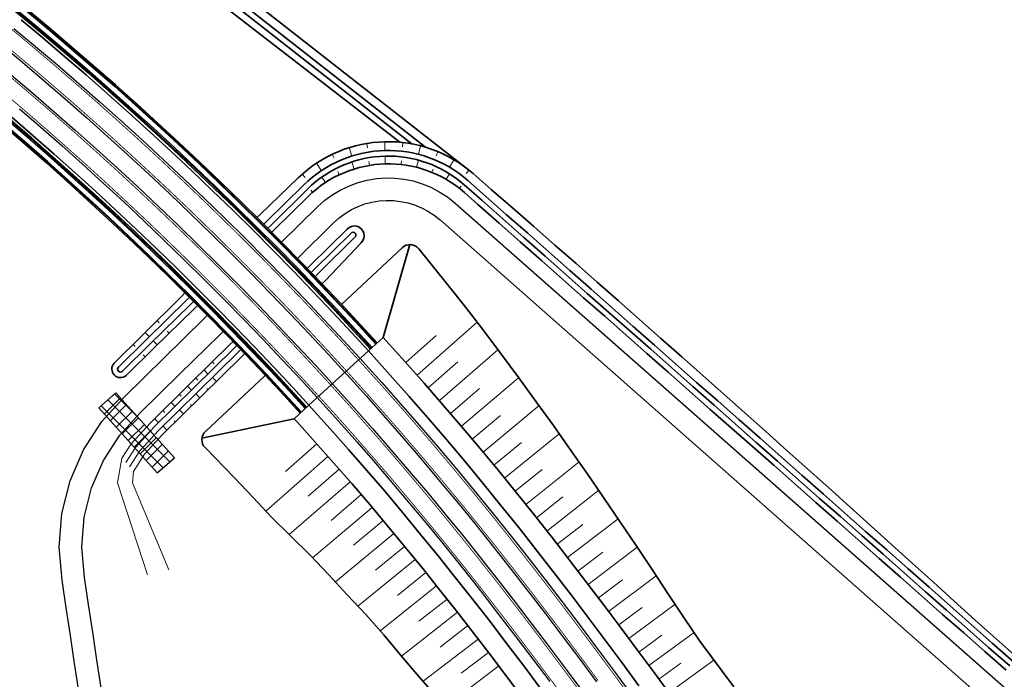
# Model space of a CAD drawing. Header units: metres. Extents: x 154839 to 161660, y 370737 to 378039.
# Tile 117 of 121: x 155681 to 155856, y 377030 to 377147. Entities that reach past the tile are written whole.
import ezdxf

# ---------------------------------------------------------------- set-up
doc = ezdxf.new("R2010")
doc.units = ezdxf.units.M
doc.linetypes.add('VW-3-3_STREEP', pattern=[6, 3, -3])
for name, color, linetype, lineweight in [('B-WE-GW-TALUDARCERING_KORT-G', 100, 'Continuous', 18), ('B-WE-GW-TALUDARCERING_LANG-G', 100, 'Continuous', 18), ('B-WE-GW-TALUDARCERING_WATER-G', 130, 'Continuous', 18), ('dwm-kunstwerklijn', 252, 'Continuous', 30), ('N-CO-BC-BETONVORM-G', 2, 'Continuous', 35), ('N-WE-BV-GELEIDECONSTRUCTIE_GELEIDERAIL_KUNSTWERK-G', 1, 'BV-GELEIDERAIL-K', 9), ('N-WE-BV-LEUNING-G', 1, 'BV-LEUNING', 9), ('N-WE-GW-GRONDWERK-G', 100, 'Continuous', 35), ('N-WE-GW-GRONDWERK_BERM-G', 100, 'Continuous', 35), ('N-WE-GW-WATERGANG-G', 130, 'Continuous', 35), ('N-WE-VH-VERHARDING_HALFVERHARDING_BERM-G', 252, 'Continuous', 35), ('N-WE-VH-VERHARDING_KANTVERHARDING-G', 210, 'Continuous', 30), ('N-WE-VW-MARKERING_LANGS_STREEP_33_015-G', 7, 'VW-3-3_STREEP', 35), ('N-WE-VW-MARKERING_LANGS_STREEP_DOORGETROKKEN_015-G', 7, 'Continuous', 35)]:
    doc.layers.add(name, color=color, linetype=linetype, lineweight=lineweight)
doc.layers.add('TDNL----_ontlastconstructie leidingen', color=160, linetype='Continuous')
doc.linetypes.add('BV-GELEIDERAIL-K', pattern='A,2,-1,[170,NLCS.shx,S=0.5,R=0,X=0,Y=0],-1', length=4)
doc.linetypes.add('BV-LEUNING', pattern='A,1,[69,NLCS.shx,S=0.2,R=0,X=0,Y=0],1', length=2)

msp = doc.modelspace()

# ---------------------------------------------------------------- hatches: boundary and pattern name
at = {"layer": 'TDNL----_ontlastconstructie leidingen'}
h = msp.add_hatch(dxfattribs=at)
h.set_pattern_fill('ANSI37', color=256, scale=0.5)
h.paths.add_polyline_path([(155708.32, 377069.34), (155697.91, 377080.92), (155694.92, 377078.25), (155705.28, 377066.67)])

# ---------------------------------------------------------------- linework, layer by layer
at = {"layer": 'B-WE-GW-TALUDARCERING_KORT-G'}
for p, q in [((155749.41, 377086.27), (155754.78, 377091.07)), ((155753.38, 377081.77), (155758.64, 377086.38)), ((155757.31, 377077.23), (155762.45, 377081.65)), ((155761.19, 377072.66), (155766.21, 377076.89)), ((155765.03, 377068.05), (155769.93, 377072.09)), ((155733.58, 377071.86), (155728.06, 377066.93)), ((155737.55, 377067.36), (155732.07, 377062.57)), ((155768.83, 377063.41), (155773.61, 377067.27)), ((155741.48, 377062.82), (155736.13, 377058.24)), ((155772.58, 377058.72), (155777.24, 377062.41)), ((155745.35, 377058.24), (155740.12, 377053.86)), ((155776.28, 377054), (155780.82, 377057.53)), ((155749.19, 377053.63), (155744.03, 377049.39)), ((155779.95, 377049.25), (155784.36, 377052.63)), ((155752.97, 377048.97), (155747.93, 377044.91)), ((155783.58, 377044.48), (155787.86, 377047.71)), ((155756.71, 377044.28), (155751.72, 377040.34)), ((155787.19, 377039.68), (155791.34, 377042.78)), ((155760.41, 377039.55), (155755.48, 377035.73)), ((155790.76, 377034.86), (155794.81, 377037.86)), ((155764.06, 377034.8), (155759.24, 377031.11)), ((155794.31, 377030.03), (155798.23, 377032.9))]:
    msp.add_line(p, q, dxfattribs=at)
at = {"layer": 'B-WE-GW-TALUDARCERING_LANG-G'}
for p, q in [((155751.4, 377084.02), (155762.04, 377093.43)), ((155755.35, 377079.51), (155765.75, 377088.53)), ((155759.26, 377074.96), (155769.42, 377083.59)), ((155763.12, 377070.36), (155773.04, 377078.63)), ((155766.93, 377065.73), (155776.62, 377073.64)), ((155735.57, 377069.61), (155724.55, 377059.88)), ((155770.7, 377061.06), (155780.15, 377068.62)), ((155739.52, 377065.1), (155728.69, 377055.72)), ((155774.43, 377056.36), (155783.63, 377063.59)), ((155743.42, 377060.54), (155732.86, 377051.59)), ((155778.12, 377051.63), (155787.07, 377058.54)), ((155747.28, 377055.94), (155736.89, 377047.32)), ((155781.77, 377046.87), (155790.47, 377053.48)), ((155751.08, 377051.3), (155740.89, 377043.01)), ((155785.39, 377042.08), (155793.82, 377048.42)), ((155754.85, 377046.63), (155744.83, 377038.65)), ((155788.98, 377037.27), (155797.18, 377043.36)), ((155758.57, 377041.92), (155748.62, 377034.15)), ((155762.24, 377037.18), (155752.47, 377029.67)), ((155792.54, 377032.45), (155800.55, 377038.34)), ((155796.08, 377027.61), (155804.08, 377033.44)), ((155765.88, 377032.41), (155756.32, 377025.16))]:
    msp.add_line(p, q, dxfattribs=at)
at = {"layer": 'B-WE-GW-TALUDARCERING_WATER-G'}
for p, q in [((155739.8, 377122.94), (155739.33, 377124.44)), ((155742.58, 377124.41), (155742.46, 377125.18)), ((155745.69, 377123.93), (155745.66, 377125.49)), ((155748.78, 377124.57), (155748.87, 377125.34)), ((155751.64, 377123.25), (155752.03, 377124.75)), ((155736.67, 377122.55), (155736.33, 377123.26)), ((155745.71, 377122.93), (155745.74, 377121.57)), ((155754.78, 377123.01), (155755.07, 377123.72)), ((155734.4, 377120.35), (155733.53, 377121.68)), ((155739.82, 377121.9), (155740.21, 377120.64)), ((155742.84, 377121.96), (155742.95, 377121.3)), ((155748.63, 377122.12), (155748.55, 377121.45)), ((155751.64, 377122.22), (155751.32, 377120.95)), ((155757.16, 377120.96), (155757.94, 377122.28)), ((155731.5, 377119.12), (155730.98, 377119.72)), ((155734.48, 377119.2), (155735.11, 377118.23)), ((155737.32, 377120.18), (155737.58, 377119.62)), ((155754.23, 377120.64), (155754, 377120.06)), ((155757.12, 377119.81), (155756.54, 377118.82)), ((155760.11, 377119.86), (155760.59, 377120.46)), ((155759.21, 377117.63), (155758.89, 377117.22)), ((155732.51, 377116.9), (155732.85, 377116.51)), ((155705.62, 377093.33), (155705.24, 377093.72)), ((155703.87, 377090.84), (155703.11, 377091.61)), ((155707.05, 377091.87), (155707.4, 377091.52)), ((155701.35, 377089.12), (155700.97, 377089.5)), ((155704.56, 377090.12), (155705.27, 377089.41)), ((155702.78, 377087.66), (155703.13, 377087.31)), ((155715.04, 377086.4), (155715.39, 377086.04)), ((155713.58, 377084.96), (155714.28, 377084.24)), ((155712.11, 377083.52), (155712.46, 377083.16)), ((155715.77, 377082.92), (155715.08, 377083.63)), ((155709.19, 377080.64), (155709.54, 377080.28)), ((155710.65, 377082.08), (155711.35, 377081.37)), ((155712.85, 377080.04), (155712.15, 377080.75)), ((155714.31, 377081.48), (155714.1, 377081.69)), ((155707.72, 377079.2), (155708.43, 377078.49)), ((155706.26, 377077.76), (155706.61, 377077.41)), ((155709.92, 377077.16), (155709.22, 377077.87)), ((155711.39, 377078.6), (155711.18, 377078.81)), ((155704.8, 377076.32), (155705.5, 377075.61)), ((155708.46, 377075.72), (155708.25, 377075.93)), ((155707, 377074.28), (155706.3, 377074.99))]:
    msp.add_line(p, q, dxfattribs=at)
at = {"layer": 'B-WE-GW-TALUDARCERING_WATER-G', "elevation": 0, "flags": 128}
for points in [[(155698.99, 377069.31), (155700.62, 377071.82), (155704.07, 377075.6), (155711.05, 377082.47), (155718.17, 377089.49), (155718.72, 377090.03)], [(155699.67, 377068.52), (155701.42, 377071.21), (155704.79, 377074.91), (155711.75, 377081.76), (155718.87, 377088.77), (155719.42, 377089.31)], [(155700.35, 377067.74), (155702.21, 377070.6), (155705.51, 377074.22), (155712.45, 377081.05), (155719.58, 377088.06), (155720.12, 377088.6)], [(155701.03, 377066.95), (155703.01, 377069.98), (155706.23, 377073.52), (155713.15, 377080.33), (155720.28, 377087.35), (155720.82, 377087.89)]]:
    msp.add_lwpolyline(points, dxfattribs=at)
at = {"layer": 'B-WE-GW-TALUDARCERING_WATER-G', "flags": 128}
for points in [[(155703.54, 377048.58), (155698.24, 377064.93), (155698.99, 377069.31)], [(155707.34, 377049.46), (155700.89, 377064.93), (155701.03, 377066.95)]]:
    msp.add_lwpolyline(points, dxfattribs=at)
at = {"layer": 'dwm-kunstwerklijn', "flags": 128}
msp.add_lwpolyline([(155742.76, 377088.33), (155732.19, 377078.7)], dxfattribs=at)
at = {"layer": 'N-CO-BC-BETONVORM-G', "elevation": 0, "flags": 128}
for points in [[(155677.5, 377150.77), (155681.42, 377147.56), (155685.3, 377144.31), (155689.16, 377141.03), (155692.99, 377137.72), (155696.8, 377134.38), (155700.57, 377131.01), (155704.32, 377127.6), (155708.04, 377124.17), (155711.73, 377120.7), (155715.39, 377117.2), (155719.03, 377113.67), (155722.63, 377110.11), (155726.2, 377106.53), (155729.74, 377102.91), (155733.26, 377099.26), (155736.74, 377095.59), (155740.19, 377091.88), (155743.14, 377088.66)], [(155677.63, 377150.93), (155681.54, 377147.71), (155685.43, 377144.47), (155689.29, 377141.19), (155693.12, 377137.87), (155696.93, 377134.53), (155700.71, 377131.16), (155704.46, 377127.75), (155708.18, 377124.31), (155711.87, 377120.84), (155715.53, 377117.35), (155719.17, 377113.82), (155722.77, 377110.26), (155726.34, 377106.67), (155729.89, 377103.05), (155733.4, 377099.4), (155736.88, 377095.72), (155740.34, 377092.02), (155743.28, 377088.8)], [(155678.32, 377151.78), (155682.25, 377148.56), (155686.14, 377145.31), (155690.01, 377142.02), (155693.85, 377138.7), (155697.66, 377135.35), (155701.44, 377131.97), (155705.2, 377128.56), (155708.93, 377125.12), (155712.63, 377121.64), (155716.29, 377118.14), (155719.93, 377114.6), (155723.55, 377111.04), (155727.13, 377107.44), (155730.68, 377103.81), (155734.2, 377100.16), (155737.69, 377096.48), (155741.15, 377092.76), (155744.09, 377089.54)], [(155678.51, 377152.01), (155682.44, 377148.79), (155686.33, 377145.54), (155690.2, 377142.25), (155694.04, 377138.93), (155697.86, 377135.58), (155701.64, 377132.2), (155705.4, 377128.78), (155709.13, 377125.34), (155712.83, 377121.86), (155716.5, 377118.35), (155720.14, 377114.82), (155723.76, 377111.25), (155727.34, 377107.65), (155730.89, 377104.02), (155734.41, 377100.37), (155737.9, 377096.68), (155741.37, 377092.97), (155744.31, 377089.75)], [(155678.17, 377128.2), (155681.89, 377124.98), (155685.59, 377121.73), (155689.26, 377118.45), (155692.9, 377115.14), (155696.52, 377111.8), (155700.11, 377108.43), (155703.67, 377105.03), (155707.2, 377101.6), (155710.7, 377098.14), (155714.18, 377094.65), (155717.62, 377091.13), (155721.04, 377087.59), (155724.42, 377084.01), (155727.78, 377080.41), (155730.64, 377077.29)], [(155678.36, 377128.43), (155682.09, 377125.21), (155685.79, 377121.96), (155689.46, 377118.67), (155693.11, 377115.36), (155696.73, 377112.02), (155700.31, 377108.65), (155703.88, 377105.25), (155707.41, 377101.81), (155710.91, 377098.35), (155714.39, 377094.86), (155717.84, 377091.34), (155721.25, 377087.8), (155724.64, 377084.22), (155728, 377080.62), (155730.86, 377077.49)], [(155679.08, 377129.26), (155682.81, 377126.04), (155686.52, 377122.78), (155690.2, 377119.49), (155693.85, 377116.17), (155697.48, 377112.83), (155701.07, 377109.45), (155704.64, 377106.04), (155708.18, 377102.6), (155711.69, 377099.13), (155715.17, 377095.64), (155718.62, 377092.11), (155722.05, 377088.56), (155725.44, 377084.97), (155728.8, 377081.36), (155731.67, 377078.23)], [(155679.21, 377129.41), (155682.94, 377126.19), (155686.65, 377122.93), (155690.33, 377119.64), (155693.99, 377116.32), (155697.61, 377112.97), (155701.21, 377109.59), (155704.78, 377106.18), (155708.32, 377102.74), (155711.83, 377099.27), (155715.31, 377095.78), (155718.77, 377092.25), (155722.19, 377088.69), (155725.59, 377085.11), (155728.95, 377081.5), (155731.82, 377078.37)]]:
    msp.add_lwpolyline(points, dxfattribs=at)
at = {"layer": 'N-WE-BV-GELEIDECONSTRUCTIE_GELEIDERAIL_KUNSTWERK-G', "elevation": 0, "flags": 128}
for points in [[(155540.97, 377237.68), (155541.6, 377237.34), (155545.98, 377234.95), (155550.36, 377232.56), (155554.75, 377230.17), (155559.14, 377227.78), (155563.54, 377225.39), (155567.94, 377222.98), (155572.34, 377220.57), (155576.74, 377218.14), (155581.13, 377215.7), (155585.52, 377213.24), (155589.9, 377210.76), (155594.28, 377208.25), (155598.64, 377205.72), (155603, 377203.16), (155607.34, 377200.56), (155611.67, 377197.94), (155615.97, 377195.27), (155620.26, 377192.57), (155624.52, 377189.83), (155628.76, 377187.05), (155632.98, 377184.25), (155637.18, 377181.4), (155641.35, 377178.52), (155645.49, 377175.61), (155649.61, 377172.66), (155653.71, 377169.68), (155657.78, 377166.67), (155661.83, 377163.62), (155665.85, 377160.53), (155669.84, 377157.42), (155673.81, 377154.27), (155677.76, 377151.08), (155681.67, 377147.87), (155685.56, 377144.62), (155689.42, 377141.34), (155693.26, 377138.03), (155697.06, 377134.68), (155700.84, 377131.3), (155704.59, 377127.9), (155708.31, 377124.46), (155712.01, 377120.99), (155715.67, 377117.49), (155719.31, 377113.96), (155722.91, 377110.4), (155726.49, 377106.81), (155730.03, 377103.19), (155733.55, 377099.54), (155737.03, 377095.86), (155740.48, 377092.15), (155743.43, 377088.94)], [(155533.23, 377223.57), (155533.87, 377223.22), (155538.27, 377220.81), (155542.66, 377218.42), (155547.06, 377216.03), (155551.45, 377213.64), (155555.83, 377211.25), (155560.21, 377208.86), (155564.58, 377206.46), (155568.94, 377204.06), (155573.28, 377201.64), (155577.62, 377199.21), (155581.94, 377196.77), (155586.24, 377194.31), (155590.52, 377191.82), (155594.79, 377189.31), (155599.03, 377186.77), (155603.25, 377184.21), (155607.44, 377181.61), (155611.62, 377178.98), (155615.77, 377176.32), (155619.9, 377173.62), (155624, 377170.88), (155628.08, 377168.11), (155632.14, 377165.31), (155636.18, 377162.48), (155640.19, 377159.61), (155644.18, 377156.7), (155648.14, 377153.77), (155652.08, 377150.8), (155656, 377147.8), (155659.89, 377144.76), (155663.75, 377141.7), (155667.59, 377138.6), (155671.4, 377135.47), (155675.19, 377132.3), (155678.95, 377129.11), (155682.68, 377125.89), (155686.39, 377122.63), (155690.06, 377119.34), (155693.72, 377116.03), (155697.34, 377112.68), (155700.93, 377109.3), (155704.5, 377105.89), (155708.04, 377102.46), (155711.55, 377098.99), (155715.03, 377095.5), (155718.48, 377091.97), (155721.9, 377088.42), (155725.3, 377084.84), (155728.66, 377081.23), (155731.52, 377078.1)]]:
    msp.add_lwpolyline(points, dxfattribs=at)
at = {"layer": 'N-WE-BV-LEUNING-G', "elevation": 0, "flags": 128}
for points in [[(155541.45, 377238.56), (155542.08, 377238.22), (155546.45, 377235.82), (155550.84, 377233.44), (155555.23, 377231.05), (155559.62, 377228.66), (155564.02, 377226.26), (155568.42, 377223.86), (155572.82, 377221.45), (155577.22, 377219.02), (155581.62, 377216.58), (155586.01, 377214.11), (155590.4, 377211.63), (155594.78, 377209.12), (155599.15, 377206.59), (155603.51, 377204.02), (155607.86, 377201.42), (155612.19, 377198.79), (155616.5, 377196.12), (155620.8, 377193.41), (155625.07, 377190.67), (155629.31, 377187.89), (155633.54, 377185.08), (155637.74, 377182.23), (155641.92, 377179.34), (155646.07, 377176.43), (155650.2, 377173.47), (155654.3, 377170.49), (155658.38, 377167.47), (155662.43, 377164.41), (155666.46, 377161.32), (155670.46, 377158.2), (155674.44, 377155.05), (155678.39, 377151.86), (155682.31, 377148.64), (155686.2, 377145.38), (155690.07, 377142.1), (155693.91, 377138.78), (155697.73, 377135.43), (155701.51, 377132.05), (155705.27, 377128.63), (155709, 377125.19), (155712.69, 377121.72), (155716.36, 377118.21), (155720, 377114.67), (155723.62, 377111.11), (155727.2, 377107.51), (155730.75, 377103.88), (155734.27, 377100.23), (155737.76, 377096.54), (155741.22, 377092.83), (155744.17, 377089.61)], [(155532.75, 377222.69), (155533.39, 377222.34), (155537.79, 377219.94), (155542.18, 377217.54), (155546.58, 377215.15), (155550.97, 377212.76), (155555.35, 377210.37), (155559.73, 377207.98), (155564.1, 377205.59), (155568.45, 377203.18), (155572.8, 377200.77), (155577.13, 377198.34), (155581.44, 377195.9), (155585.74, 377193.44), (155590.02, 377190.96), (155594.28, 377188.45), (155598.51, 377185.92), (155602.73, 377183.36), (155606.91, 377180.77), (155611.08, 377178.14), (155615.22, 377175.48), (155619.34, 377172.78), (155623.44, 377170.05), (155627.52, 377167.29), (155631.57, 377164.49), (155635.6, 377161.66), (155639.61, 377158.8), (155643.59, 377155.9), (155647.55, 377152.97), (155651.48, 377150), (155655.39, 377147.01), (155659.27, 377143.98), (155663.13, 377140.92), (155666.96, 377137.82), (155670.76, 377134.7), (155674.54, 377131.54), (155678.3, 377128.35), (155682.02, 377125.13), (155685.72, 377121.88), (155689.4, 377118.6), (155693.04, 377115.29), (155696.66, 377111.95), (155700.25, 377108.58), (155703.81, 377105.17), (155707.34, 377101.74), (155710.84, 377098.28), (155714.32, 377094.79), (155717.76, 377091.27), (155721.18, 377087.73), (155724.57, 377084.15), (155727.92, 377080.55), (155730.78, 377077.43)]]:
    msp.add_lwpolyline(points, dxfattribs=at)
at = {"layer": 'N-WE-GW-GRONDWERK-G'}
for points in [[(155750.09, 377107.23), (155745.39, 377090.72)], [(155713.2, 377072.85), (155729.56, 377076.31)]]:
    msp.add_lwpolyline(points, dxfattribs=at)
at = {"layer": 'N-WE-GW-GRONDWERK_BERM-G'}
for points in [[(155737.98, 377096.6), (155748.78, 377106.7)], [(155742.76, 377088.33), (155745.39, 377090.72)], [(155713.82, 377074.05), (155724.45, 377083.98)], [(155729.56, 377076.31), (155732.19, 377078.7)]]:
    msp.add_lwpolyline(points, dxfattribs=at)
at = {"layer": 'N-WE-GW-GRONDWERK_BERM-G', "elevation": 0, "flags": 128}
for points in [[(155751.71, 377106.48), (155756.8, 377100.13), (155760.03, 377096.03), (155763.22, 377091.89), (155766.36, 377087.72), (155769.47, 377083.54), (155772.54, 377079.33), (155775.58, 377075.1), (155778.59, 377070.85), (155781.56, 377066.59), (155784.5, 377062.33), (155787.4, 377058.06), (155790.26, 377053.79), (155793.1, 377049.52), (155795.91, 377045.25), (155798.75, 377041.02), (155801.59, 377036.8), (155807.61, 377028.68)], [(155745.39, 377090.72), (155745.87, 377090.2), (155749.27, 377086.42), (155752.65, 377082.61), (155755.99, 377078.77), (155759.3, 377074.9), (155762.58, 377071.01), (155765.83, 377067.09), (155769.04, 377063.14), (155772.22, 377059.17), (155775.36, 377055.18), (155778.47, 377051.18), (155781.55, 377047.16), (155784.61, 377043.12), (155787.64, 377039.08), (155790.64, 377035.03), (155793.63, 377030.97), (155796.6, 377026.91)], [(155729.56, 377076.31), (155730.03, 377075.81), (155733.31, 377072.16), (155736.57, 377068.48), (155739.8, 377064.78), (155742.99, 377061.05), (155746.15, 377057.29), (155749.29, 377053.51), (155752.39, 377049.7), (155755.46, 377045.87), (155758.5, 377042), (155761.53, 377038.11), (155764.53, 377034.19), (155767.51, 377030.25), (155770.48, 377026.29)], [(155713.75, 377071.2), (155718.99, 377065.78), (155722.28, 377062.3), (155725.56, 377058.81), (155728.98, 377055.44), (155732.41, 377052.06), (155735.73, 377048.59), (155738.97, 377045.04), (155742.27, 377041.54), (155745.47, 377037.93), (155748.56, 377034.22), (155751.72, 377030.54), (155754.9, 377026.86)]]:
    msp.add_lwpolyline(points, dxfattribs=at)
at = {"layer": 'N-WE-GW-GRONDWERK_BERM-G'}
for centre, start, end in [((155750.15, 377105.23), 38.7328, 133.0368), ((155715.19, 377072.59), 133.0368, 224.0497)]:
    msp.add_arc(centre, 2, start, end, dxfattribs=at)
at = {"layer": 'N-WE-GW-WATERGANG-G', "elevation": 0, "flags": 128}
for points in [[(155748.33, 377125.4), (155686.85, 377173.03)], [(155750.5, 377125.09), (155689.6, 377172.82)], [(155752.86, 377124.52), (155691.78, 377172.39)], [(155761.33, 377119.84), (155696.52, 377170.63)]]:
    msp.add_lwpolyline(points, dxfattribs=at)
for points in [[(155722.95, 377112.04), (155723.52, 377112.57), (155730.27, 377119.07, -0.388517), (155761.32, 377119.85), (155764.57, 377117.02), (155768.34, 377113.74), (155772.1, 377110.45), (155775.86, 377107.15), (155779.62, 377103.86), (155783.38, 377100.56), (155787.13, 377097.25), (155790.88, 377093.94), (155794.63, 377090.63), (155798.37, 377087.32), (155802.11, 377084), (155805.84, 377080.67), (155809.58, 377077.35), (155813.31, 377074.02), (155817.03, 377070.68), (155820.75, 377067.34), (155824.47, 377064), (155828.19, 377060.66), (155831.9, 377057.31), (155835.61, 377053.95), (155839.32, 377050.6), (155843.03, 377047.25), (155846.74, 377043.9), (155850.46, 377040.55), (155854.18, 377037.21), (155857.91, 377033.88)], [(155724.18, 377110.83), (155724.71, 377111.36), (155731.25, 377117.79, -0.393757), (155760.42, 377118.59), (155763.53, 377115.84), (155767.28, 377112.54), (155771.03, 377109.23), (155774.77, 377105.92), (155778.52, 377102.61), (155782.27, 377099.3), (155786.02, 377095.99), (155789.77, 377092.69), (155793.52, 377089.38), (155797.27, 377086.07), (155801.02, 377082.76), (155804.77, 377079.45), (155808.52, 377076.14), (155812.27, 377072.84), (155816.01, 377069.53), (155819.76, 377066.22), (155823.51, 377062.91), (155827.26, 377059.6), (155831.01, 377056.3), (155834.76, 377052.99), (155838.51, 377049.68), (155842.26, 377046.37), (155846.01, 377043.06), (155849.76, 377039.75), (155853.5, 377036.45), (155857.25, 377033.14)], [(155724.88, 377110.12), (155725.41, 377110.64), (155731.95, 377117.08, -0.393757), (155759.76, 377117.84), (155762.87, 377115.09), (155766.62, 377111.79), (155770.36, 377108.48), (155774.11, 377105.17), (155777.86, 377101.86), (155781.61, 377098.55), (155785.36, 377095.24), (155789.11, 377091.94), (155792.86, 377088.63), (155796.61, 377085.32), (155800.36, 377082.01), (155804.11, 377078.7), (155807.85, 377075.4), (155811.6, 377072.09), (155815.35, 377068.78), (155819.1, 377065.47), (155822.85, 377062.16), (155826.6, 377058.85), (155830.35, 377055.55), (155834.1, 377052.24), (155837.85, 377048.93), (155841.6, 377045.62), (155845.35, 377042.31), (155849.09, 377039), (155852.84, 377035.7), (155856.59, 377032.39)], [(155725.59, 377109.41), (155726.11, 377109.93), (155731.99, 377115.71, -0.393757), (155759.8, 377116.47), (155762.2, 377114.34), (155765.95, 377111.04), (155769.7, 377107.73), (155773.45, 377104.42), (155777.2, 377101.11), (155780.95, 377097.8), (155784.7, 377094.49), (155788.45, 377091.19), (155792.2, 377087.88), (155795.95, 377084.57), (155799.69, 377081.26), (155803.44, 377077.95), (155807.19, 377074.65), (155810.94, 377071.34), (155814.69, 377068.03), (155818.44, 377064.72), (155822.19, 377061.41), (155825.94, 377058.1), (155829.69, 377054.8), (155833.44, 377051.49), (155837.19, 377048.18), (155840.93, 377044.87), (155844.68, 377041.56), (155848.43, 377038.25), (155852.18, 377034.95), (155855.93, 377031.64)], [(155731.91, 377103), (155732.47, 377103.55), (155739, 377109.99, -1.022646), (155741.48, 377107.56), (155735.11, 377100.87), (155734.49, 377100.28)], [(155732.6, 377102.28), (155733.17, 377102.84), (155739.68, 377109.26, -0.973645), (155740.42, 377108.58), (155733.87, 377102.13), (155733.28, 377101.55)], [(155710.17, 377098.67), (155709.69, 377098.11), (155702.57, 377091.08), (155697.6, 377086.17, 0.929319), (155699.74, 377083.97), (155704.73, 377088.89), (155711.86, 377095.9), (155712.4, 377096.43)], [(155710.99, 377097.85), (155710.46, 377097.33), (155703.33, 377090.31), (155698.37, 377085.43, 0.946052), (155699.08, 377084.72), (155704.03, 377089.6), (155711.16, 377096.61), (155711.7, 377097.14)]]:
    msp.add_lwpolyline(points, format="xyb", dxfattribs=at)
at = {"layer": 'N-WE-VH-VERHARDING_HALFVERHARDING_BERM-G', "elevation": 0, "flags": 128}
for points in [[(155681.1, 377147.17), (155684.98, 377143.93), (155688.84, 377140.65), (155692.66, 377137.35), (155696.47, 377134.01), (155700.24, 377130.64), (155703.98, 377127.23), (155707.7, 377123.8), (155711.39, 377120.34), (155715.05, 377116.84), (155718.68, 377113.32), (155722.28, 377109.76), (155725.85, 377106.18), (155729.39, 377102.56), (155732.89, 377098.92), (155736.37, 377095.24), (155739.82, 377091.54), (155742.76, 377088.33), (155743.24, 377087.81), (155746.63, 377084.05), (155749.98, 377080.26), (155753.31, 377076.45), (155756.6, 377072.61), (155759.86, 377068.74), (155763.08, 377064.84), (155766.28, 377060.91), (155769.44, 377056.97), (155772.56, 377053), (155775.66, 377049.01), (155778.73, 377045.01), (155781.77, 377040.99), (155784.79, 377036.96), (155787.79, 377032.92), (155790.76, 377028.87)], [(155679.53, 377129.79), (155683.27, 377126.56), (155686.98, 377123.3), (155690.67, 377120.01), (155694.32, 377116.69), (155697.95, 377113.34), (155701.55, 377109.95), (155705.13, 377106.54), (155708.67, 377103.1), (155712.18, 377099.63), (155715.67, 377096.13), (155719.13, 377092.6), (155722.55, 377089.04), (155725.95, 377085.45), (155729.32, 377081.84), (155732.19, 377078.7), (155732.66, 377078.19), (155735.96, 377074.52), (155739.24, 377070.83), (155742.48, 377067.1), (155745.7, 377063.35), (155748.88, 377059.57), (155752.03, 377055.76), (155755.15, 377051.93), (155758.24, 377048.07), (155761.3, 377044.19), (155764.34, 377040.28), (155767.35, 377036.34), (155770.35, 377032.39), (155773.32, 377028.41)]]:
    msp.add_lwpolyline(points, dxfattribs=at)
at = {"layer": 'N-WE-VH-VERHARDING_KANTVERHARDING-G', "elevation": 0, "flags": 128}
for points in [[(155679.82, 377145.63), (155683.69, 377142.4), (155687.54, 377139.14), (155691.35, 377135.84), (155695.14, 377132.51), (155698.9, 377129.15), (155702.63, 377125.76), (155706.34, 377122.34), (155710.01, 377118.88), (155713.66, 377115.4), (155717.28, 377111.89), (155720.86, 377108.34), (155724.42, 377104.77), (155727.95, 377101.17), (155731.45, 377097.53), (155734.92, 377093.87), (155738.35, 377090.18), (155741.28, 377086.99), (155741.76, 377086.46), (155745.14, 377082.72), (155748.48, 377078.94), (155751.79, 377075.14), (155755.07, 377071.31), (155758.32, 377067.45), (155761.54, 377063.57), (155764.72, 377059.66), (155767.87, 377055.72), (155770.99, 377051.77), (155774.08, 377047.79), (155777.14, 377043.8), (155780.17, 377039.79), (155783.18, 377035.76), (155786.18, 377031.73), (155789.15, 377027.69)], [(155677.49, 377142.82), (155681.34, 377139.61), (155685.16, 377136.36), (155688.95, 377133.09), (155692.72, 377129.78), (155696.46, 377126.44), (155700.17, 377123.07), (155703.85, 377119.67), (155707.5, 377116.23), (155711.13, 377112.77), (155714.72, 377109.28), (155718.29, 377105.76), (155721.82, 377102.21), (155725.33, 377098.62), (155728.81, 377095.01), (155732.26, 377091.37), (155735.67, 377087.71), (155738.58, 377084.53), (155739.06, 377084.01), (155742.41, 377080.29), (155745.74, 377076.53), (155749.03, 377072.75), (155752.29, 377068.95), (155755.52, 377065.11), (155758.72, 377061.25), (155761.88, 377057.37), (155765.01, 377053.45), (155768.11, 377049.52), (155771.19, 377045.56), (155774.23, 377041.58), (155777.26, 377037.59), (155780.26, 377033.58), (155783.24, 377029.56)], [(155679.41, 377137.31), (155683.21, 377134.09), (155686.98, 377130.82), (155690.73, 377127.53), (155694.45, 377124.21), (155698.14, 377120.86), (155701.8, 377117.47), (155705.44, 377114.06), (155709.04, 377110.61), (155712.62, 377107.14), (155716.17, 377103.63), (155719.69, 377100.1), (155723.18, 377096.53), (155726.64, 377092.94), (155730.07, 377089.32), (155733.47, 377085.67), (155736.37, 377082.51), (155736.84, 377081.99), (155740.18, 377078.29), (155743.48, 377074.55), (155746.76, 377070.79), (155750, 377067.01), (155753.22, 377063.19), (155756.4, 377059.35), (155759.55, 377055.48), (155762.66, 377051.59), (155765.75, 377047.67), (155768.81, 377043.73), (155771.85, 377039.77), (155774.86, 377035.79), (155777.85, 377031.79), (155780.83, 377027.78)], [(155680.83, 377131.31), (155684.59, 377128.07), (155688.31, 377124.8), (155692.01, 377121.5), (155695.67, 377118.16), (155699.32, 377114.8), (155702.93, 377111.41), (155706.51, 377107.98), (155710.07, 377104.53), (155713.6, 377101.05), (155717.09, 377097.53), (155720.56, 377093.99), (155724, 377090.42), (155727.41, 377086.82), (155730.79, 377083.19), (155733.67, 377080.05), (155734.14, 377079.54), (155737.45, 377075.86), (155740.74, 377072.15), (155744, 377068.41), (155747.22, 377064.64), (155750.41, 377060.85), (155753.58, 377057.03), (155756.71, 377053.19), (155759.8, 377049.32), (155762.88, 377045.42), (155765.92, 377041.5), (155768.94, 377037.56), (155771.94, 377033.59), (155774.93, 377029.61)], [(155691.35, 377027.89), (155690.61, 377032.84), (155689.87, 377037.78), (155689.13, 377042.73), (155688.39, 377047.64), (155687.89, 377053.5), (155688.35, 377059.48), (155689.8, 377065.29), (155692.19, 377070.79), (155695.46, 377075.81), (155699.38, 377080.11), (155706.49, 377087.11), (155713.61, 377094.12), (155714.16, 377094.66)], [(155695.31, 377028.49), (155694.57, 377033.43), (155693.83, 377038.38), (155693.09, 377043.32), (155692.37, 377048.11), (155691.9, 377053.52), (155692.31, 377058.84), (155693.6, 377064), (155695.73, 377068.88), (155698.64, 377073.36), (155702.26, 377077.34), (155709.29, 377084.25), (155716.42, 377091.27), (155716.97, 377091.81)]]:
    msp.add_lwpolyline(points, dxfattribs=at)
for points in [[(155727.35, 377107.64), (155733.74, 377113.93, -0.393758), (155758.14, 377114.59), (155858.01, 377026.48, 0.138344), (155953.23, 376981.44), (155974.31, 376978.14, 0.377344), (155977.65, 376980.27), (155974.72, 376970.62)], [(155730.15, 377104.78), (155736.55, 377111.08, -0.393758), (155755.5, 377111.6), (155855.37, 377023.47, 0.13839), (155952.59, 376977.49), (155972.3, 376974.41, -0.451091), (155974.72, 376970.62)]]:
    msp.add_lwpolyline(points, format="xyb", dxfattribs=at)
at = {"layer": 'N-WE-VW-MARKERING_LANGS_STREEP_33_015-G', "const_width": 0.15, "elevation": 0, "flags": 128}
for points in [[(155118.21, 377638.59), (155120.88, 377635.72), (155124.29, 377632.05), (155127.69, 377628.36), (155131.08, 377624.67), (155134.45, 377620.98), (155137.83, 377617.29), (155141.2, 377613.61), (155144.58, 377609.92), (155147.95, 377606.23), (155151.33, 377602.54), (155154.7, 377598.85), (155158.08, 377595.16), (155161.45, 377591.47), (155164.83, 377587.78), (155168.2, 377584.1), (155171.58, 377580.41), (155174.96, 377576.72), (155178.33, 377573.03), (155181.71, 377569.34), (155185.08, 377565.65), (155188.46, 377561.96), (155191.83, 377558.27), (155195.21, 377554.58), (155198.58, 377550.9), (155201.96, 377547.21), (155205.33, 377543.52), (155208.71, 377539.83), (155212.08, 377536.14), (155215.46, 377532.45), (155218.84, 377528.76), (155222.21, 377525.07), (155228.96, 377517.7), (155235.71, 377510.32), (155242.46, 377502.94), (155249.21, 377495.56), (155255.96, 377488.19), (155262.71, 377480.81), (155266.09, 377477.12), (155269.47, 377473.43), (155272.84, 377469.74), (155276.22, 377466.05), (155279.59, 377462.37), (155282.97, 377458.68), (155286.34, 377454.99), (155289.72, 377451.3), (155293.09, 377447.61), (155296.47, 377443.92), (155299.84, 377440.23), (155303.22, 377436.54), (155306.59, 377432.86), (155309.97, 377429.17), (155313.34, 377425.48), (155316.72, 377421.79), (155320.1, 377418.1), (155323.47, 377414.41), (155326.85, 377410.72), (155330.22, 377407.03), (155333.6, 377403.35), (155336.97, 377399.66), (155340.35, 377395.97), (155343.72, 377392.28), (155347.1, 377388.59), (155350.47, 377384.9), (155353.85, 377381.22), (155357.23, 377377.54), (155360.61, 377373.88), (155364, 377370.22), (155367.4, 377366.58), (155370.81, 377362.95), (155374.23, 377359.33), (155377.67, 377355.74), (155381.13, 377352.17), (155384.61, 377348.62), (155388.12, 377345.1), (155391.64, 377341.61), (155395.19, 377338.15), (155398.77, 377334.72), (155402.38, 377331.32), (155406.02, 377327.94), (155409.69, 377324.6), (155413.38, 377321.29), (155417.1, 377318.01), (155420.85, 377314.76), (155424.63, 377311.55), (155428.43, 377308.36), (155432.26, 377305.21), (155436.11, 377302.08), (155439.99, 377298.99), (155443.9, 377295.94), (155447.83, 377292.91), (155451.78, 377289.92), (155455.76, 377286.96), (155459.77, 377284.04), (155463.8, 377281.14), (155467.85, 377278.28), (155471.93, 377275.46), (155476.03, 377272.67), (155480.16, 377269.91), (155484.3, 377267.19), (155488.47, 377264.51), (155492.66, 377261.85), (155496.88, 377259.24), (155501.11, 377256.65), (155505.37, 377254.1), (155509.65, 377251.57), (155513.95, 377249.07), (155518.26, 377246.6), (155522.6, 377244.15), (155526.93, 377241.7), (155531.29, 377239.28), (155535.65, 377236.87), (155539.4, 377234.81), (155540.03, 377234.47), (155544.41, 377232.07), (155548.79, 377229.68), (155553.18, 377227.29), (155557.58, 377224.9), (155561.97, 377222.51), (155566.37, 377220.11), (155570.76, 377217.7), (155575.15, 377215.28), (155579.53, 377212.84), (155583.91, 377210.39), (155588.28, 377207.91), (155592.64, 377205.42), (155596.99, 377202.89), (155601.33, 377200.34), (155605.65, 377197.76), (155609.95, 377195.14), (155614.24, 377192.49), (155618.5, 377189.8), (155622.74, 377187.08), (155626.96, 377184.32), (155631.15, 377181.53), (155635.33, 377178.7), (155639.47, 377175.84), (155643.6, 377172.94), (155647.7, 377170.01), (155651.77, 377167.04), (155655.82, 377164.04), (155659.85, 377161.01), (155663.84, 377157.94), (155667.82, 377154.84), (155671.77, 377151.71), (155675.69, 377148.54), (155679.58, 377145.34), (155683.45, 377142.11), (155687.29, 377138.85), (155691.1, 377135.56), (155694.89, 377132.23), (155698.65, 377128.87), (155702.38, 377125.48), (155706.08, 377122.06), (155709.75, 377118.61), (155713.4, 377115.13), (155717.01, 377111.62), (155720.6, 377108.08), (155724.16, 377104.51), (155727.68, 377100.91), (155731.18, 377097.28), (155734.64, 377093.62), (155738.08, 377089.93), (155741.01, 377086.73), (155741.48, 377086.21), (155744.86, 377082.47), (155748.2, 377078.7), (155751.51, 377074.9), (155754.79, 377071.07), (155758.03, 377067.21), (155761.25, 377063.33), (155764.43, 377059.42), (155767.58, 377055.49), (155770.69, 377051.53), (155773.78, 377047.56), (155776.84, 377043.57), (155779.87, 377039.56), (155782.88, 377035.54), (155785.88, 377031.51), (155788.85, 377027.47), (155791.81, 377023.42), (155794.75, 377019.36), (155797.69, 377015.3), (155800.61, 377011.24), (155803.54, 377007.18), (155806.45, 377003.14), (155809.38, 376999.1), (155812.32, 376995.07), (155815.27, 376991.05), (155818.23, 376987.04), (155821.2, 376983.04), (155824.19, 376979.04), (155827.18, 376975.06), (155830.19, 376971.08), (155833.21, 376967.12), (155836.25, 376963.16), (155839.29, 376959.21), (155842.34, 376955.27), (155845.41, 376951.34), (155848.49, 376947.41), (155851.58, 376943.5), (155854.68, 376939.6), (155857.79, 376935.7), (155860.92, 376931.82), (155864.05, 376927.94), (155867.2, 376924.07), (155870.36, 376920.21), (155873.53, 376916.36), (155876.71, 376912.52), (155879.9, 376908.69), (155883.1, 376904.87), (155886.32, 376901.06), (155889.54, 376897.26), (155892.78, 376893.47), (155896.03, 376889.69), (155899.29, 376885.91), (155902.56, 376882.15), (155905.84, 376878.4), (155909.13, 376874.65), (155912.44, 376870.92), (155915.75, 376867.19), (155919.08, 376863.48), (155922.41, 376859.77), (155925.76, 376856.08), (155929.12, 376852.39), (155932.49, 376848.72), (155935.86, 376845.05), (155939.26, 376841.4), (155942.66, 376837.75), (155946.07, 376834.12), (155949.49, 376830.49), (155952.93, 376826.87), (155956.37, 376823.26), (155959.83, 376819.67), (155963.29, 376816.08), (155966.77, 376812.51), (155970.25, 376808.94), (155973.75, 376805.39), (155977.25, 376801.84), (155980.77, 376798.32), (155984.3, 376794.79), (155987.84, 376791.28), (155991.38, 376787.77), (155994.95, 376784.28), (155998.51, 376780.8), (156002.09, 376777.33), (156005.68, 376773.86), (156009.28, 376770.42), (156012.89, 376766.98), (156016.51, 376763.55), (156020.14, 376760.13), (156023.78, 376756.73), (156027.43, 376753.32), (156031.09, 376749.94), (156034.76, 376746.56), (156038.44, 376743.2), (156042.13, 376739.84), (156045.83, 376736.51), (156049.53, 376733.17), (156053.26, 376729.85), (156056.98, 376726.54), (156060.72, 376723.24), (156064.47, 376719.95), (156068.23, 376716.68), (156071.99, 376713.41), (156075.77, 376710.16), (156079.56, 376706.91), (156083.36, 376703.68), (156087.16, 376700.45), (156090.98, 376697.25), (156094.8, 376694.05), (156098.64, 376690.86), (156102.47, 376687.68), (156106.33, 376684.52), (156110.19, 376681.36), (156114.06, 376678.23), (156117.94, 376675.09), (156121.83, 376671.98), (156125.73, 376668.86), (156129.64, 376665.77), (156133.55, 376662.68), (156137.48, 376659.61), (156141.41, 376656.54), (156145.36, 376653.5), (156149.31, 376650.45), (156153.28, 376647.43), (156157.24, 376644.41), (156161.23, 376641.41), (156165.21, 376638.42), (156169.21, 376635.44), (156173.21, 376632.47), (156177.23, 376629.52), (156181.25, 376626.57), (156185.29, 376623.64), (156189.32, 376620.71), (156193.38, 376617.81), (156197.43, 376614.9), (156201.5, 376612.02), (156205.58, 376609.14), (156209.66, 376606.25), (156213.75, 376603.36), (156217.83, 376600.46), (156221.92, 376597.56), (156225.99, 376594.63), (156230.06, 376591.69), (156234.12, 376588.74), (156238.17, 376585.76), (156242.2, 376582.76), (156246.22, 376579.73), (156250.22, 376576.68), (156254.2, 376573.59), (156258.15, 376570.48), (156262.09, 376567.33), (156265.99, 376564.14), (156269.87, 376560.93), (156273.73, 376557.68), (156273.73, 376557.68), (156277.55, 376554.4), (156281.35, 376551.09), (156285.12, 376547.74), (156288.87, 376544.37), (156292.58, 376540.96), (156296.27, 376537.52), (156299.92, 376534.06), (156303.55, 376530.56), (156307.15, 376527.03), (156310.72, 376523.47), (156314.26, 376519.89), (156317.77, 376516.27), (156321.25, 376512.62), (156324.7, 376508.95), (156328.12, 376505.24), (156331.5, 376501.51), (156334.86, 376497.75), (156338.19, 376493.97), (156341.48, 376490.15), (156344.74, 376486.31), (156347.97, 376482.44), (156351.16, 376478.54), (156354.33, 376474.62), (156357.46, 376470.67), (156360.56, 376466.69), (156362.84, 376463.72)], [(155110.29, 377633.09), (155110.49, 377632.87), (155113.89, 377629.22), (155117.28, 377625.57), (155120.66, 377621.9), (155124.03, 377618.22), (155127.41, 377614.54), (155130.78, 377610.85), (155134.16, 377607.16), (155137.53, 377603.47), (155140.91, 377599.78), (155144.28, 377596.09), (155147.66, 377592.4), (155151.03, 377588.71), (155154.41, 377585.03), (155157.78, 377581.34), (155161.16, 377577.65), (155164.53, 377573.96), (155167.91, 377570.27), (155171.29, 377566.58), (155174.66, 377562.89), (155178.04, 377559.2), (155181.41, 377555.52), (155184.79, 377551.83), (155188.16, 377548.14), (155191.54, 377544.45), (155194.91, 377540.76), (155198.29, 377537.07), (155201.66, 377533.38), (155205.04, 377529.69), (155208.41, 377526.01), (155211.79, 377522.32), (155215.16, 377518.63), (155221.92, 377511.25), (155228.67, 377503.87), (155235.42, 377496.5), (155242.17, 377489.12), (155248.92, 377481.74), (155255.67, 377474.36), (155259.04, 377470.67), (155262.42, 377466.99), (155265.8, 377463.3), (155269.17, 377459.61), (155272.55, 377455.92), (155275.92, 377452.23), (155279.3, 377448.54), (155282.67, 377444.85), (155286.05, 377441.16), (155289.42, 377437.47), (155292.8, 377433.79), (155296.17, 377430.1), (155299.55, 377426.41), (155302.92, 377422.72), (155306.3, 377419.03), (155309.67, 377415.34), (155313.05, 377411.65), (155316.43, 377407.96), (155319.8, 377404.28), (155323.18, 377400.59), (155326.55, 377396.9), (155329.93, 377393.21), (155333.3, 377389.52), (155336.68, 377385.83), (155340.05, 377382.14), (155343.43, 377378.45), (155346.81, 377374.76), (155350.2, 377371.08), (155353.6, 377367.39), (155357, 377363.72), (155360.43, 377360.05), (155363.86, 377356.39), (155367.32, 377352.75), (155370.8, 377349.12), (155374.29, 377345.51), (155377.82, 377341.91), (155381.37, 377338.34), (155384.95, 377334.8), (155388.56, 377331.28), (155392.2, 377327.8), (155395.86, 377324.34), (155399.56, 377320.91), (155403.28, 377317.52), (155407.04, 377314.15), (155410.82, 377310.82), (155414.63, 377307.52), (155418.46, 377304.25), (155422.32, 377301.01), (155426.21, 377297.81), (155430.13, 377294.64), (155434.07, 377291.5), (155438.04, 377288.39), (155442.04, 377285.32), (155446.06, 377282.28), (155450.1, 377279.27), (155454.17, 377276.3), (155458.26, 377273.36), (155462.38, 377270.46), (155466.53, 377267.59), (155470.69, 377264.75), (155474.88, 377261.95), (155479.1, 377259.19), (155483.33, 377256.46), (155487.59, 377253.76), (155491.87, 377251.1), (155496.17, 377248.48), (155500.49, 377245.89), (155504.82, 377243.33), (155509.17, 377240.8), (155513.53, 377238.3), (155517.9, 377235.83), (155522.28, 377233.37), (155526.66, 377230.93), (155531.05, 377228.5), (155534.81, 377226.44), (155535.44, 377226.09), (155539.83, 377223.69), (155544.23, 377221.29), (155548.62, 377218.9), (155553.01, 377216.52), (155557.4, 377214.13), (155561.78, 377211.73), (155566.16, 377209.33), (155570.52, 377206.92), (155574.88, 377204.5), (155579.23, 377202.07), (155583.56, 377199.62), (155587.87, 377197.14), (155592.17, 377194.65), (155596.46, 377192.13), (155600.72, 377189.58), (155604.96, 377187), (155609.18, 377184.39), (155613.37, 377181.75), (155617.55, 377179.07), (155621.7, 377176.35), (155625.83, 377173.6), (155629.93, 377170.82), (155634.02, 377168), (155638.07, 377165.15), (155642.11, 377162.26), (155646.12, 377159.34), (155650.1, 377156.39), (155654.07, 377153.41), (155658, 377150.39), (155661.91, 377147.34), (155665.8, 377144.25), (155669.66, 377141.14), (155673.49, 377137.99), (155677.3, 377134.81), (155681.08, 377131.6), (155684.83, 377128.36), (155688.56, 377125.08), (155692.26, 377121.78), (155695.93, 377118.44), (155699.57, 377115.08), (155703.19, 377111.68), (155706.77, 377108.25), (155710.33, 377104.8), (155713.86, 377101.31), (155717.36, 377097.8), (155720.83, 377094.25), (155724.27, 377090.68), (155727.68, 377087.08), (155731.06, 377083.45), (155733.94, 377080.3), (155734.41, 377079.79), (155737.73, 377076.11), (155741.02, 377072.39), (155744.28, 377068.65), (155747.51, 377064.89), (155750.7, 377061.09), (155753.87, 377057.27), (155757, 377053.42), (155760.1, 377049.55), (155763.17, 377045.65), (155766.22, 377041.73), (155769.24, 377037.78), (155772.24, 377033.82), (155775.23, 377029.83), (155778.19, 377025.83), (155781.15, 377021.82), (155784.09, 377017.79), (155787.02, 377013.76), (155789.94, 377009.71), (155792.87, 377005.66), (155795.79, 377001.61), (155798.71, 376997.54), (155801.66, 376993.48), (155804.61, 376989.43), (155807.58, 376985.39), (155810.56, 376981.36), (155813.55, 376977.33), (155816.55, 376973.31), (155819.56, 376969.31), (155822.59, 376965.31), (155825.62, 376961.32), (155828.67, 376957.34), (155831.73, 376953.37), (155834.81, 376949.4), (155837.89, 376945.45), (155840.98, 376941.51), (155844.09, 376937.57), (155847.21, 376933.65), (155850.34, 376929.73), (155853.48, 376925.82), (155856.64, 376921.92), (155859.8, 376918.03), (155862.98, 376914.15), (155866.16, 376910.28), (155869.36, 376906.42), (155872.57, 376902.57), (155875.79, 376898.73), (155879.03, 376894.89), (155882.27, 376891.07), (155885.53, 376887.26), (155888.79, 376883.45), (155892.07, 376879.66), (155895.36, 376875.87), (155898.66, 376872.1), (155901.97, 376868.33), (155905.29, 376864.58), (155908.62, 376860.83), (155911.97, 376857.1), (155915.32, 376853.37), (155918.7, 376849.66), (155922.07, 376845.95), (155925.46, 376842.26), (155928.85, 376838.56), (155932.27, 376834.89), (155935.68, 376831.22), (155939.12, 376827.57), (155942.56, 376823.92), (155946.01, 376820.29), (155949.47, 376816.66), (155952.95, 376813.05), (155956.43, 376809.44), (155959.93, 376805.85), (155963.43, 376802.26), (155966.95, 376798.69), (155970.47, 376795.12), (155974.02, 376791.57), (155977.56, 376788.02), (155981.12, 376784.49), (155984.68, 376780.96), (155988.27, 376777.46), (155991.85, 376773.95), (155995.46, 376770.47), (155999.06, 376766.98), (156002.68, 376763.52), (156006.31, 376760.05), (156009.95, 376756.61), (156013.6, 376753.17), (156017.27, 376749.74), (156020.93, 376746.32), (156024.62, 376742.92), (156028.3, 376739.52), (156032.01, 376736.15), (156035.71, 376732.77), (156039.44, 376729.41), (156043.16, 376726.06), (156046.91, 376722.72), (156050.65, 376719.39), (156054.42, 376716.07), (156058.18, 376712.76), (156061.96, 376709.47), (156065.75, 376706.18), (156069.55, 376702.91), (156073.35, 376699.65), (156077.18, 376696.4), (156081, 376693.16), (156084.84, 376689.93), (156088.68, 376686.71), (156092.54, 376683.51), (156096.4, 376680.31), (156100.28, 376677.13), (156104.16, 376673.96), (156108.06, 376670.8), (156111.95, 376667.65), (156115.87, 376664.52), (156119.79, 376661.39), (156123.72, 376658.28), (156127.65, 376655.17), (156131.61, 376652.08), (156135.56, 376649), (156139.53, 376645.94), (156143.5, 376642.88), (156147.49, 376639.84), (156151.48, 376636.8), (156155.48, 376633.78), (156159.49, 376630.77), (156163.51, 376627.78), (156167.54, 376624.79), (156171.58, 376621.82), (156175.62, 376618.85), (156179.68, 376615.91), (156183.74, 376612.96), (156187.82, 376610.04), (156191.89, 376607.12), (156195.99, 376604.23), (156200.07, 376601.34), (156204.15, 376598.45), (156208.23, 376595.57), (156212.3, 376592.68), (156216.36, 376589.79), (156220.41, 376586.87), (156224.45, 376583.96), (156228.48, 376581.03), (156232.49, 376578.08), (156236.48, 376575.11), (156240.45, 376572.12), (156244.39, 376569.11), (156248.32, 376566.07), (156252.21, 376563), (156256.09, 376559.9), (156259.93, 376556.76), (156263.75, 376553.6), (156267.54, 376550.4), (156267.54, 376550.4), (156271.31, 376547.17), (156275.05, 376543.91), (156278.76, 376540.62), (156282.44, 376537.3), (156286.1, 376533.95), (156289.73, 376530.57), (156293.32, 376527.15), (156296.9, 376523.71), (156300.44, 376520.24), (156303.95, 376516.74), (156307.44, 376513.21), (156310.89, 376509.65), (156314.31, 376506.06), (156317.71, 376502.44), (156321.07, 376498.8), (156324.41, 376495.12), (156327.71, 376491.42), (156330.98, 376487.7), (156334.22, 376483.94), (156337.43, 376480.16), (156340.61, 376476.35), (156343.76, 376472.51), (156346.87, 376468.65), (156349.95, 376464.77), (156353, 376460.85), (156355.6, 376457.46)]]:
    msp.add_lwpolyline(points, dxfattribs=at)
at = {"layer": 'N-WE-VW-MARKERING_LANGS_STREEP_DOORGETROKKEN_015-G', "const_width": 0.15, "elevation": 0, "flags": 128}
for points in [[(155677.73, 377143.11), (155681.58, 377139.9), (155685.4, 377136.65), (155689.2, 377133.37), (155692.97, 377130.06), (155696.71, 377126.72), (155700.42, 377123.34), (155704.1, 377119.94), (155707.76, 377116.51), (155711.39, 377113.04), (155714.98, 377109.55), (155718.55, 377106.02), (155722.09, 377102.47), (155725.6, 377098.89), (155729.08, 377095.27), (155732.53, 377091.63), (155735.95, 377087.96), (155738.86, 377084.78)], [(155679.17, 377137.03), (155682.96, 377133.8), (155686.74, 377130.54), (155690.48, 377127.25), (155694.2, 377123.93), (155697.89, 377120.58), (155701.55, 377117.2), (155705.18, 377113.78), (155708.78, 377110.34), (155712.36, 377106.87), (155715.91, 377103.37), (155719.42, 377099.83), (155722.91, 377096.27), (155726.37, 377092.68), (155729.8, 377089.06), (155733.19, 377085.42), (155736.09, 377082.26)], [(155738.86, 377084.78), (155739.34, 377084.26), (155742.69, 377080.54), (155746.02, 377076.78), (155749.31, 377073), (155752.58, 377069.19), (155755.81, 377065.35), (155759.01, 377061.49), (155762.17, 377057.6), (155765.31, 377053.69), (155768.41, 377049.75), (155771.48, 377045.79), (155774.53, 377041.81), (155777.56, 377037.82), (155780.56, 377033.81), (155783.54, 377029.78)], [(155736.09, 377082.26), (155736.56, 377081.74), (155739.9, 377078.04), (155743.2, 377074.31), (155746.48, 377070.55), (155749.72, 377066.76), (155752.93, 377062.95), (155756.11, 377059.11), (155759.25, 377055.25), (155762.37, 377051.35), (155765.46, 377047.44), (155768.51, 377043.5), (155771.55, 377039.54), (155774.56, 377035.56), (155777.55, 377031.57), (155780.53, 377027.56)]]:
    msp.add_lwpolyline(points, dxfattribs=at)
at = {"layer": 'TDNL----_ontlastconstructie leidingen'}
msp.add_lwpolyline([(155708.32, 377069.34), (155697.91, 377080.92), (155694.92, 377078.25), (155705.28, 377066.67)], close=True, dxfattribs=at)

doc.saveas('drawing.dxf')
